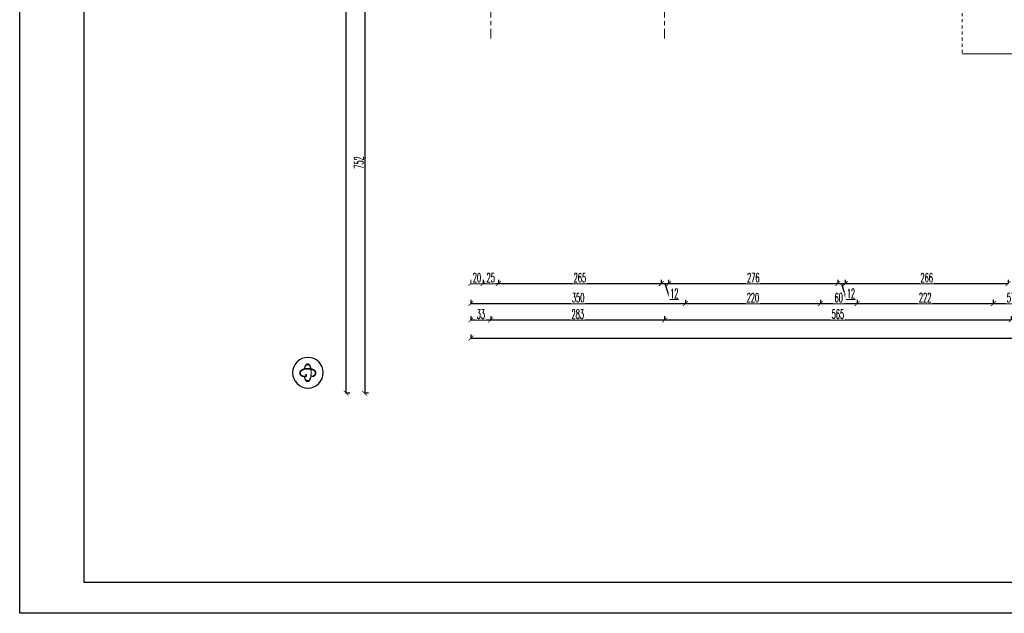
# Model space of a CAD drawing. Header units: millimetres. Extents: x -604189 to 881711, y -381903 to -7297.
# Tile 121 of 256: x -601105 to -585051, y -183527 to -173851. Entities that reach past the tile are written whole.
import ezdxf
from ezdxf.enums import TextEntityAlignment as Align

# ---------------------------------------------------------------- set-up
doc = ezdxf.new("R2010")
doc.units = ezdxf.units.MM
doc.header["$LTSCALE"] = 100
for name, pattern in [('0.5_0.5', [1, 0.5, -0.5]), ('ACAD_ISO04W100', [30.5, 24, -3, 0.5, -3]), ('CENTER2', [1.125, 0.75, -0.125, 0.125, -0.125])]:
    doc.linetypes.add(name, pattern=pattern)
doc.layers.get('Defpoints').update_dxf_attribs({"color": 30})
for name, color, linetype in [('3', 3, 'Continuous'), ('LINIA5', 1, 'Continuous'), ('OPIS', 7, 'Continuous')]:
    doc.layers.add(name, color=color, linetype=linetype)
for name, color, linetype, lineweight in [('osie', 24, 'ACAD_ISO04W100', 5), ('strop osie', 80, 'ACAD_ISO04W100', 5), ('wym_50rz', 101, 'Continuous', 13)]:
    doc.layers.add(name, color=color, linetype=linetype, lineweight=lineweight)
doc.styles.add('CDMSTYLE', font='CDMSIMPL', dxfattribs={"width": 0.8, "bigfont": 'CDMBIGPL'})
doc.styles.add('ROMANS', font='romans.shx', dxfattribs={"width": 0.8, "height": 10})
doc.styles.get("Standard").update_dxf_attribs({"font": 'romans.shx', "width": 0.5})
doc.dimstyles.new('1 50', dxfattribs={"dimtxt": 150, "dimasz": 80, "dimexe": 1, "dimexo": 1, "dimgap": 20, "dimtad": 1, "dimdec": 0, "dimlfac": 0.1, "dimtxsty": 'Standard', "dimblk": 'ARCHTICK', "dimcen": 200, "dimclrd": 2, "dimadec": 1, "dimazin": 0, "dimtfac": 1, "dimtdec": 0, "dimtmove": 0, "dimatfit": 3, "dimldrblk": 'ARCHTICK', "dimfxl": 120, "dimfxlon": 1, "dimtfill": 1, "dimarcsym": 0})

# ---------------------------------------------------------------- blocks, each defined once
blk = doc.blocks.new('_ArchTick')
at = {"layer": 'strop osie', "color": 0, "const_width": 0.15}
blk.add_lwpolyline([(-0.5, -0.5), (0.5, 0.5)], dxfattribs=at)
blk = doc.blocks.new('*D2994')
at = {"layer": 'Defpoints', "color": 0, "lineweight": 5, "transparency": 16777216}
for p in [(-593549, -175422), (-593749, -175622)]:
    blk.add_point(p, dxfattribs=at)
at = {"layer": 'OPIS', "color": 0, "linetype": 'Continuous', "lineweight": -2, "transparency": 16777216}
for p, q in [((-593749, -178092), (-593749, -178153)), ((-593549, -178092), (-593549, -178153))]:
    blk.add_line(p, q, dxfattribs=at)
at = {"layer": 'OPIS', "color": 2, "lineweight": -2, "transparency": 16777216}
blk.add_line((-593749, -178152), (-593549, -178152), dxfattribs=at)
at = {"layer": 'OPIS', "color": 2, "lineweight": -2, "transparency": 16777216, "xscale": 80, "yscale": 80, "zscale": 80, "rotation": 180}
blk.add_blockref('_ArchTick', (-593749, -178152), dxfattribs=at)
at = {"layer": 'OPIS', "color": 2, "lineweight": -2, "transparency": 16777216, "xscale": 80, "yscale": 80, "zscale": 80}
blk.add_blockref('_ArchTick', (-593549, -178152), dxfattribs=at)
at = {"layer": 'OPIS', "color": 0, "lineweight": 9, "transparency": 16777216, "insert": (-593649, -178057), "char_height": 150, "attachment_point": 5, "bg_fill": 3, "box_fill_scale": 1.1, "bg_fill_color": 256, "bg_fill_true_color": 13158600, "bg_fill_transparency": 0}
blk.add_mtext('20', dxfattribs=at)
at = {"layer": 'Defpoints', "color": 0, "lineweight": 5, "transparency": 16777216}
blk.add_point((-593549, -178152), dxfattribs=at)
blk = doc.blocks.new('*D2995')
at = {"layer": 'Defpoints', "color": 0, "lineweight": 5, "transparency": 16777216}
for p in [(-593299, -175172), (-593549, -175422)]:
    blk.add_point(p, dxfattribs=at)
at = {"layer": 'OPIS', "color": 0, "linetype": 'Continuous', "lineweight": -2, "transparency": 16777216}
for p, q in [((-593549, -178092), (-593549, -178153)), ((-593299, -178092), (-593299, -178153))]:
    blk.add_line(p, q, dxfattribs=at)
at = {"layer": 'OPIS', "color": 2, "lineweight": -2, "transparency": 16777216}
blk.add_line((-593549, -178152), (-593299, -178152), dxfattribs=at)
at = {"layer": 'OPIS', "color": 2, "lineweight": -2, "transparency": 16777216, "xscale": 80, "yscale": 80, "zscale": 80, "rotation": 180}
blk.add_blockref('_ArchTick', (-593549, -178152), dxfattribs=at)
at = {"layer": 'OPIS', "color": 2, "lineweight": -2, "transparency": 16777216, "xscale": 80, "yscale": 80, "zscale": 80}
blk.add_blockref('_ArchTick', (-593299, -178152), dxfattribs=at)
at = {"layer": 'OPIS', "color": 0, "lineweight": 9, "transparency": 16777216, "insert": (-593424, -178057), "char_height": 150, "attachment_point": 5, "bg_fill": 3, "box_fill_scale": 1.1, "bg_fill_color": 256, "bg_fill_true_color": 13158600, "bg_fill_transparency": 0}
blk.add_mtext('25', dxfattribs=at)
at = {"layer": 'Defpoints', "color": 0, "lineweight": 5, "transparency": 16777216}
blk.add_point((-593299, -178152), dxfattribs=at)
blk = doc.blocks.new('*D2996')
at = {"layer": 'Defpoints', "color": 0, "lineweight": 5, "transparency": 16777216}
for p in [(-593299, -175172), (-590644, -175172), (-590644, -178152)]:
    blk.add_point(p, dxfattribs=at)
at = {"layer": 'OPIS', "color": 0, "linetype": 'Continuous', "lineweight": -2, "transparency": 16777216}
for p, q in [((-593299, -178092), (-593299, -178153)), ((-590644, -178092), (-590644, -178153))]:
    blk.add_line(p, q, dxfattribs=at)
at = {"layer": 'OPIS', "color": 2, "lineweight": -2, "transparency": 16777216}
blk.add_line((-593299, -178152), (-590644, -178152), dxfattribs=at)
at = {"layer": 'OPIS', "color": 2, "lineweight": -2, "transparency": 16777216, "xscale": 80, "yscale": 80, "zscale": 80, "rotation": 180}
blk.add_blockref('_ArchTick', (-593299, -178152), dxfattribs=at)
at = {"layer": 'OPIS', "color": 2, "lineweight": -2, "transparency": 16777216, "xscale": 80, "yscale": 80, "zscale": 80}
blk.add_blockref('_ArchTick', (-590644, -178152), dxfattribs=at)
at = {"layer": 'OPIS', "color": 0, "lineweight": 9, "transparency": 16777216, "insert": (-591971, -178057), "char_height": 150, "attachment_point": 5, "bg_fill": 3, "box_fill_scale": 1.1, "bg_fill_color": 256, "bg_fill_true_color": 13158600, "bg_fill_transparency": 0}
blk.add_mtext('265', dxfattribs=at)
blk = doc.blocks.new('*D2997')
at = {"layer": 'Defpoints', "color": 0, "lineweight": 5, "transparency": 16777216}
for p in [(-590644, -175172), (-590524, -175172)]:
    blk.add_point(p, dxfattribs=at)
at = {"layer": 'OPIS', "color": 0, "linetype": 'Continuous', "lineweight": -2, "transparency": 16777216}
for p, q in [((-590644, -178092), (-590644, -178153)), ((-590524, -178092), (-590524, -178153))]:
    blk.add_line(p, q, dxfattribs=at)
at = {"layer": 'OPIS', "color": 2, "lineweight": -2, "transparency": 16777216}
for p, q in [((-590644, -178152), (-590524, -178152)), ((-590584, -178152), (-590507, -178408)), ((-590507, -178408), (-590356, -178408))]:
    blk.add_line(p, q, dxfattribs=at)
at = {"layer": 'OPIS', "color": 0, "lineweight": 9, "transparency": 16777216, "insert": (-590432, -178313), "char_height": 150, "attachment_point": 5, "bg_fill": 3, "box_fill_scale": 1.1, "bg_fill_color": 256, "bg_fill_true_color": 13158600, "bg_fill_transparency": 0}
blk.add_mtext('12', dxfattribs=at)
at = {"layer": 'Defpoints', "color": 0, "lineweight": 5, "transparency": 16777216}
blk.add_point((-590524, -178152), dxfattribs=at)
at = {"layer": 'OPIS', "color": 2, "lineweight": -2, "transparency": 16777216, "xscale": 80, "yscale": 80, "zscale": 80, "rotation": 180}
blk.add_blockref('_ArchTick', (-590644, -178152), dxfattribs=at)
at = {"layer": 'OPIS', "color": 2, "lineweight": -2, "transparency": 16777216, "xscale": 80, "yscale": 80, "zscale": 80}
blk.add_blockref('_ArchTick', (-590524, -178152), dxfattribs=at)
blk = doc.blocks.new('*D2998')
at = {"layer": 'Defpoints', "color": 0, "lineweight": 5, "transparency": 16777216}
for p in [(-590524, -175172), (-587764, -175172), (-587764, -178152)]:
    blk.add_point(p, dxfattribs=at)
at = {"layer": 'OPIS', "color": 0, "linetype": 'Continuous', "lineweight": -2, "transparency": 16777216}
for p, q in [((-590524, -178092), (-590524, -178153)), ((-587764, -178092), (-587764, -178153))]:
    blk.add_line(p, q, dxfattribs=at)
at = {"layer": 'OPIS', "color": 2, "lineweight": -2, "transparency": 16777216}
blk.add_line((-590524, -178152), (-587764, -178152), dxfattribs=at)
at = {"layer": 'OPIS', "color": 2, "lineweight": -2, "transparency": 16777216, "xscale": 80, "yscale": 80, "zscale": 80, "rotation": 180}
blk.add_blockref('_ArchTick', (-590524, -178152), dxfattribs=at)
at = {"layer": 'OPIS', "color": 2, "lineweight": -2, "transparency": 16777216, "xscale": 80, "yscale": 80, "zscale": 80}
blk.add_blockref('_ArchTick', (-587764, -178152), dxfattribs=at)
at = {"layer": 'OPIS', "color": 0, "lineweight": 9, "transparency": 16777216, "insert": (-589144, -178057), "char_height": 150, "attachment_point": 5, "bg_fill": 3, "box_fill_scale": 1.1, "bg_fill_color": 256, "bg_fill_true_color": 13158600, "bg_fill_transparency": 0}
blk.add_mtext('276', dxfattribs=at)
blk = doc.blocks.new('*D2999')
at = {"layer": 'Defpoints', "color": 0, "lineweight": 5, "transparency": 16777216}
for p in [(-587764, -175172), (-587644, -175172)]:
    blk.add_point(p, dxfattribs=at)
at = {"layer": 'OPIS', "color": 0, "linetype": 'Continuous', "lineweight": -2, "transparency": 16777216}
for p, q in [((-587764, -178092), (-587764, -178153)), ((-587644, -178092), (-587644, -178153))]:
    blk.add_line(p, q, dxfattribs=at)
at = {"layer": 'OPIS', "color": 2, "lineweight": -2, "transparency": 16777216}
for p, q in [((-587764, -178152), (-587644, -178152)), ((-587704, -178152), (-587627, -178408)), ((-587627, -178408), (-587476, -178408))]:
    blk.add_line(p, q, dxfattribs=at)
at = {"layer": 'OPIS', "color": 0, "lineweight": 9, "transparency": 16777216, "insert": (-587552, -178313), "char_height": 150, "attachment_point": 5, "bg_fill": 3, "box_fill_scale": 1.1, "bg_fill_color": 256, "bg_fill_true_color": 13158600, "bg_fill_transparency": 0}
blk.add_mtext('12', dxfattribs=at)
at = {"layer": 'Defpoints', "color": 0, "lineweight": 5, "transparency": 16777216}
blk.add_point((-587644, -178152), dxfattribs=at)
at = {"layer": 'OPIS', "color": 2, "lineweight": -2, "transparency": 16777216, "xscale": 80, "yscale": 80, "zscale": 80, "rotation": 180}
blk.add_blockref('_ArchTick', (-587764, -178152), dxfattribs=at)
at = {"layer": 'OPIS', "color": 2, "lineweight": -2, "transparency": 16777216, "xscale": 80, "yscale": 80, "zscale": 80}
blk.add_blockref('_ArchTick', (-587644, -178152), dxfattribs=at)
blk = doc.blocks.new('*D3000')
at = {"layer": 'Defpoints', "color": 0, "lineweight": 5, "transparency": 16777216}
for p in [(-587644, -175172), (-584989, -175172), (-584989, -178152)]:
    blk.add_point(p, dxfattribs=at)
at = {"layer": 'OPIS', "color": 0, "linetype": 'Continuous', "lineweight": -2, "transparency": 16777216}
for p, q in [((-587644, -178092), (-587644, -178153)), ((-584989, -178092), (-584989, -178153))]:
    blk.add_line(p, q, dxfattribs=at)
at = {"layer": 'OPIS', "color": 2, "lineweight": -2, "transparency": 16777216}
blk.add_line((-587644, -178152), (-584989, -178152), dxfattribs=at)
at = {"layer": 'OPIS', "color": 2, "lineweight": -2, "transparency": 16777216, "xscale": 80, "yscale": 80, "zscale": 80, "rotation": 180}
blk.add_blockref('_ArchTick', (-587644, -178152), dxfattribs=at)
at = {"layer": 'OPIS', "color": 2, "lineweight": -2, "transparency": 16777216, "xscale": 80, "yscale": 80, "zscale": 80}
blk.add_blockref('_ArchTick', (-584989, -178152), dxfattribs=at)
at = {"layer": 'OPIS', "color": 0, "lineweight": 9, "transparency": 16777216, "insert": (-586316, -178057), "char_height": 150, "attachment_point": 5, "bg_fill": 3, "box_fill_scale": 1.1, "bg_fill_color": 256, "bg_fill_true_color": 13158600, "bg_fill_transparency": 0}
blk.add_mtext('266', dxfattribs=at)
blk = doc.blocks.new('*D3023')
at = {"layer": 'Defpoints', "color": 0, "lineweight": 5, "transparency": 16777216}
for p in [(-593749, -175622), (-590250, -175483), (-590250, -178478)]:
    blk.add_point(p, dxfattribs=at)
at = {"layer": 'OPIS', "color": 0, "linetype": 'Continuous', "lineweight": -2, "transparency": 16777216}
for p, q in [((-593749, -178418), (-593749, -178479)), ((-590250, -178418), (-590250, -178479))]:
    blk.add_line(p, q, dxfattribs=at)
at = {"layer": 'OPIS', "color": 2, "lineweight": -2, "transparency": 16777216}
blk.add_line((-593749, -178478), (-590250, -178478), dxfattribs=at)
at = {"layer": 'OPIS', "color": 2, "lineweight": -2, "transparency": 16777216, "xscale": 80, "yscale": 80, "zscale": 80, "rotation": 180}
blk.add_blockref('_ArchTick', (-593749, -178478), dxfattribs=at)
at = {"layer": 'OPIS', "color": 2, "lineweight": -2, "transparency": 16777216, "xscale": 80, "yscale": 80, "zscale": 80}
blk.add_blockref('_ArchTick', (-590250, -178478), dxfattribs=at)
at = {"layer": 'OPIS', "color": 0, "lineweight": 9, "transparency": 16777216, "insert": (-591999, -178383), "char_height": 150, "attachment_point": 5, "bg_fill": 3, "box_fill_scale": 1.1, "bg_fill_color": 256, "bg_fill_true_color": 13158600, "bg_fill_transparency": 0}
blk.add_mtext('350', dxfattribs=at)
blk = doc.blocks.new('*D3024')
at = {"layer": 'Defpoints', "color": 0, "lineweight": 5, "transparency": 16777216}
for p in [(-588050, -175378), (-590250, -175483), (-588050, -178478)]:
    blk.add_point(p, dxfattribs=at)
at = {"layer": 'OPIS', "color": 0, "linetype": 'Continuous', "lineweight": -2, "transparency": 16777216}
for p, q in [((-590250, -178418), (-590250, -178479)), ((-588050, -178418), (-588050, -178479))]:
    blk.add_line(p, q, dxfattribs=at)
at = {"layer": 'OPIS', "color": 2, "lineweight": -2, "transparency": 16777216}
blk.add_line((-590250, -178478), (-588050, -178478), dxfattribs=at)
at = {"layer": 'OPIS', "color": 2, "lineweight": -2, "transparency": 16777216, "xscale": 80, "yscale": 80, "zscale": 80, "rotation": 180}
blk.add_blockref('_ArchTick', (-590250, -178478), dxfattribs=at)
at = {"layer": 'OPIS', "color": 2, "lineweight": -2, "transparency": 16777216, "xscale": 80, "yscale": 80, "zscale": 80}
blk.add_blockref('_ArchTick', (-588050, -178478), dxfattribs=at)
at = {"layer": 'OPIS', "color": 0, "lineweight": 9, "transparency": 16777216, "insert": (-589150, -178383), "char_height": 150, "attachment_point": 5, "bg_fill": 3, "box_fill_scale": 1.1, "bg_fill_color": 256, "bg_fill_true_color": 13158600, "bg_fill_transparency": 0}
blk.add_mtext('220', dxfattribs=at)
blk = doc.blocks.new('*D3025')
at = {"layer": 'Defpoints', "color": 0, "lineweight": 5, "transparency": 16777216}
for p in [(-588050, -175378), (-587452, -175417), (-587452, -178478)]:
    blk.add_point(p, dxfattribs=at)
at = {"layer": 'OPIS', "color": 0, "linetype": 'Continuous', "lineweight": -2, "transparency": 16777216}
for p, q in [((-588050, -178418), (-588050, -178479)), ((-587452, -178418), (-587452, -178479))]:
    blk.add_line(p, q, dxfattribs=at)
at = {"layer": 'OPIS', "color": 2, "lineweight": -2, "transparency": 16777216}
blk.add_line((-588050, -178478), (-587452, -178478), dxfattribs=at)
at = {"layer": 'OPIS', "color": 2, "lineweight": -2, "transparency": 16777216, "xscale": 80, "yscale": 80, "zscale": 80, "rotation": 180}
blk.add_blockref('_ArchTick', (-588050, -178478), dxfattribs=at)
at = {"layer": 'OPIS', "color": 2, "lineweight": -2, "transparency": 16777216, "xscale": 80, "yscale": 80, "zscale": 80}
blk.add_blockref('_ArchTick', (-587452, -178478), dxfattribs=at)
at = {"layer": 'OPIS', "color": 0, "lineweight": 9, "transparency": 16777216, "insert": (-587751, -178383), "char_height": 150, "attachment_point": 5, "bg_fill": 3, "box_fill_scale": 1.1, "bg_fill_color": 256, "bg_fill_true_color": 13158600, "bg_fill_transparency": 0}
blk.add_mtext('60', dxfattribs=at)
blk = doc.blocks.new('*D3026')
at = {"layer": 'Defpoints', "color": 0, "lineweight": 5, "transparency": 16777216}
for p in [(-587452, -175417), (-585230, -175422), (-585230, -178478)]:
    blk.add_point(p, dxfattribs=at)
at = {"layer": 'OPIS', "color": 0, "linetype": 'Continuous', "lineweight": -2, "transparency": 16777216}
for p, q in [((-587452, -178418), (-587452, -178479)), ((-585230, -178418), (-585230, -178479))]:
    blk.add_line(p, q, dxfattribs=at)
at = {"layer": 'OPIS', "color": 2, "lineweight": -2, "transparency": 16777216}
blk.add_line((-587452, -178478), (-585230, -178478), dxfattribs=at)
at = {"layer": 'OPIS', "color": 2, "lineweight": -2, "transparency": 16777216, "xscale": 80, "yscale": 80, "zscale": 80, "rotation": 180}
blk.add_blockref('_ArchTick', (-587452, -178478), dxfattribs=at)
at = {"layer": 'OPIS', "color": 2, "lineweight": -2, "transparency": 16777216, "xscale": 80, "yscale": 80, "zscale": 80}
blk.add_blockref('_ArchTick', (-585230, -178478), dxfattribs=at)
at = {"layer": 'OPIS', "color": 0, "lineweight": 9, "transparency": 16777216, "insert": (-586341, -178383), "char_height": 150, "attachment_point": 5, "bg_fill": 3, "box_fill_scale": 1.1, "bg_fill_color": 256, "bg_fill_true_color": 13158600, "bg_fill_transparency": 0}
blk.add_mtext('222', dxfattribs=at)
blk = doc.blocks.new('*D3027')
at = {"layer": 'Defpoints', "color": 0, "lineweight": 5, "transparency": 16777216}
for p in [(-585230, -175422), (-584655, -175422), (-584655, -178478)]:
    blk.add_point(p, dxfattribs=at)
at = {"layer": 'OPIS', "color": 0, "linetype": 'Continuous', "lineweight": -2, "transparency": 16777216}
for p, q in [((-585230, -178418), (-585230, -178479)), ((-584655, -178418), (-584655, -178479))]:
    blk.add_line(p, q, dxfattribs=at)
at = {"layer": 'OPIS', "color": 2, "lineweight": -2, "transparency": 16777216}
blk.add_line((-585230, -178478), (-584655, -178478), dxfattribs=at)
at = {"layer": 'OPIS', "color": 2, "lineweight": -2, "transparency": 16777216, "xscale": 80, "yscale": 80, "zscale": 80, "rotation": 180}
blk.add_blockref('_ArchTick', (-585230, -178478), dxfattribs=at)
at = {"layer": 'OPIS', "color": 2, "lineweight": -2, "transparency": 16777216, "xscale": 80, "yscale": 80, "zscale": 80}
blk.add_blockref('_ArchTick', (-584655, -178478), dxfattribs=at)
at = {"layer": 'OPIS', "color": 0, "lineweight": 9, "transparency": 16777216, "insert": (-584942, -178383), "char_height": 150, "attachment_point": 5, "bg_fill": 3, "box_fill_scale": 1.1, "bg_fill_color": 256, "bg_fill_true_color": 13158600, "bg_fill_transparency": 0}
blk.add_mtext('57', dxfattribs=at)
blk = doc.blocks.new('*D3051')
at = {"layer": 'Defpoints', "color": 0, "lineweight": 5, "transparency": 16777216}
for p in [(-593749, -175622), (-593424, -175622)]:
    blk.add_point(p, dxfattribs=at)
at = {"layer": 'OPIS', "color": 0, "linetype": 'Continuous', "lineweight": -2, "transparency": 16777216}
for p, q in [((-593749, -178685), (-593749, -178746)), ((-593424, -178685), (-593424, -178746))]:
    blk.add_line(p, q, dxfattribs=at)
at = {"layer": 'OPIS', "color": 2, "lineweight": -2, "transparency": 16777216}
blk.add_line((-593749, -178745), (-593424, -178745), dxfattribs=at)
at = {"layer": 'OPIS', "color": 2, "lineweight": -2, "transparency": 16777216, "xscale": 80, "yscale": 80, "zscale": 80, "rotation": 180}
blk.add_blockref('_ArchTick', (-593749, -178745), dxfattribs=at)
at = {"layer": 'OPIS', "color": 2, "lineweight": -2, "transparency": 16777216, "xscale": 80, "yscale": 80, "zscale": 80}
blk.add_blockref('_ArchTick', (-593424, -178745), dxfattribs=at)
at = {"layer": 'OPIS', "color": 0, "lineweight": 9, "transparency": 16777216, "insert": (-593586, -178650), "char_height": 150, "attachment_point": 5, "bg_fill": 3, "box_fill_scale": 1.1, "bg_fill_color": 256, "bg_fill_true_color": 13158600, "bg_fill_transparency": 0}
blk.add_mtext('33', dxfattribs=at)
at = {"layer": 'Defpoints', "color": 0, "lineweight": 5, "transparency": 16777216}
blk.add_point((-593424, -178745), dxfattribs=at)
blk = doc.blocks.new('*D3052')
at = {"layer": 'Defpoints', "color": 0, "lineweight": 5, "transparency": 16777216}
for p in [(-593424, -175622), (-590589, -177362), (-590589, -178745)]:
    blk.add_point(p, dxfattribs=at)
at = {"layer": 'OPIS', "color": 0, "linetype": 'Continuous', "lineweight": -2, "transparency": 16777216}
for p, q in [((-593424, -178685), (-593424, -178746)), ((-590589, -178685), (-590589, -178746))]:
    blk.add_line(p, q, dxfattribs=at)
at = {"layer": 'OPIS', "color": 2, "lineweight": -2, "transparency": 16777216}
blk.add_line((-593424, -178745), (-590589, -178745), dxfattribs=at)
at = {"layer": 'OPIS', "color": 2, "lineweight": -2, "transparency": 16777216, "xscale": 80, "yscale": 80, "zscale": 80, "rotation": 180}
blk.add_blockref('_ArchTick', (-593424, -178745), dxfattribs=at)
at = {"layer": 'OPIS', "color": 2, "lineweight": -2, "transparency": 16777216, "xscale": 80, "yscale": 80, "zscale": 80}
blk.add_blockref('_ArchTick', (-590589, -178745), dxfattribs=at)
at = {"layer": 'OPIS', "color": 0, "lineweight": 9, "transparency": 16777216, "insert": (-592006, -178650), "char_height": 150, "attachment_point": 5, "bg_fill": 3, "box_fill_scale": 1.1, "bg_fill_color": 256, "bg_fill_true_color": 13158600, "bg_fill_transparency": 0}
blk.add_mtext('283', dxfattribs=at)
blk = doc.blocks.new('*D3059')
at = {"layer": 'Defpoints', "color": 0, "lineweight": 5, "transparency": 16777216}
for p in [(-593749, -175622), (-551749, -175622), (-551749, -179040)]:
    blk.add_point(p, dxfattribs=at)
at = {"layer": 'OPIS', "color": 0, "linetype": 'Continuous', "lineweight": -2, "transparency": 16777216}
for p, q in [((-593749, -178980), (-593749, -179041)), ((-551749, -178980), (-551749, -179041))]:
    blk.add_line(p, q, dxfattribs=at)
at = {"layer": 'OPIS', "color": 2, "lineweight": -2, "transparency": 16777216}
blk.add_line((-593749, -179040), (-551749, -179040), dxfattribs=at)
at = {"layer": 'OPIS', "color": 2, "lineweight": -2, "transparency": 16777216, "xscale": 80, "yscale": 80, "zscale": 80, "rotation": 180}
blk.add_blockref('_ArchTick', (-593749, -179040), dxfattribs=at)
at = {"layer": 'OPIS', "color": 2, "lineweight": -2, "transparency": 16777216, "xscale": 80, "yscale": 80, "zscale": 80}
blk.add_blockref('_ArchTick', (-551749, -179040), dxfattribs=at)
at = {"layer": 'OPIS', "color": 0, "lineweight": 9, "transparency": 16777216, "insert": (-572749, -178945), "char_height": 150, "attachment_point": 5, "bg_fill": 3, "box_fill_scale": 1.1, "bg_fill_color": 256, "bg_fill_true_color": 13158600, "bg_fill_transparency": 0}
blk.add_mtext('4200', dxfattribs=at)
blk = doc.blocks.new('*D3096')
at = {"layer": 'Defpoints', "color": 0, "lineweight": 5, "transparency": 16777216}
for p in [(-590589, -177362), (-584939, -177362), (-584939, -178745)]:
    blk.add_point(p, dxfattribs=at)
at = {"layer": 'OPIS', "color": 0, "linetype": 'Continuous', "lineweight": -2, "transparency": 16777216}
for p, q in [((-590589, -178685), (-590589, -178746)), ((-584939, -178685), (-584939, -178746))]:
    blk.add_line(p, q, dxfattribs=at)
at = {"layer": 'OPIS', "color": 2, "lineweight": -2, "transparency": 16777216}
blk.add_line((-590589, -178745), (-584939, -178745), dxfattribs=at)
at = {"layer": 'OPIS', "color": 2, "lineweight": -2, "transparency": 16777216, "xscale": 80, "yscale": 80, "zscale": 80, "rotation": 180}
blk.add_blockref('_ArchTick', (-590589, -178745), dxfattribs=at)
at = {"layer": 'OPIS', "color": 2, "lineweight": -2, "transparency": 16777216, "xscale": 80, "yscale": 80, "zscale": 80}
blk.add_blockref('_ArchTick', (-584939, -178745), dxfattribs=at)
at = {"layer": 'OPIS', "color": 0, "lineweight": 9, "transparency": 16777216, "insert": (-587764, -178650), "char_height": 150, "attachment_point": 5, "bg_fill": 3, "box_fill_scale": 1.1, "bg_fill_color": 256, "bg_fill_true_color": 13158600, "bg_fill_transparency": 0}
blk.add_mtext('565', dxfattribs=at)
blk = doc.blocks.new('*D3107')
at = {"layer": 'Defpoints', "color": 0, "linetype": 'ByBlock', "lineweight": 5, "transparency": 16777216}
for p in [(-551816, -172420), (-595480, -179940), (-551816, -179940)]:
    blk.add_point(p, dxfattribs=at)
at = {"layer": 'OPIS', "color": 0, "linetype": 'Continuous', "lineweight": -2, "transparency": 16777216}
for p, q in [((-595420, -172420), (-595481, -172420)), ((-595420, -179940), (-595481, -179940))]:
    blk.add_line(p, q, dxfattribs=at)
at = {"layer": 'OPIS', "color": 2, "lineweight": -2, "transparency": 16777216}
blk.add_line((-595480, -172420), (-595480, -179940), dxfattribs=at)
at = {"layer": 'OPIS', "color": 2, "linetype": 'ByBlock', "lineweight": -2, "transparency": 16777216, "xscale": 80, "yscale": 80, "zscale": 80}
for p, rotation in [((-595480, -172420), 90), ((-595480, -179940), 270)]:
    blk.add_blockref('_ArchTick', p, dxfattribs=dict(at, rotation=rotation))
at = {"layer": 'OPIS', "color": 0, "linetype": 'ByBlock', "lineweight": 13, "transparency": 16777216, "insert": (-595575, -176180), "char_height": 150, "attachment_point": 5, "rotation": 90, "bg_fill": 3, "box_fill_scale": 1.1, "bg_fill_color": 256, "bg_fill_true_color": 13158600, "bg_fill_transparency": 0}
blk.add_mtext('752', dxfattribs=at)
blk = doc.blocks.new('*D3294')
at = {"layer": 'Defpoints', "color": 0, "linetype": 'ByBlock', "lineweight": 5, "transparency": 16777216}
for p in [(-595783, -159420), (-593749, -159420), (-552119, -179940)]:
    blk.add_point(p, dxfattribs=at)
at = {"layer": 'OPIS', "color": 0, "linetype": 'Continuous', "lineweight": -2, "transparency": 16777216}
for p, q in [((-595723, -159420), (-595784, -159420)), ((-595723, -179940), (-595784, -179940))]:
    blk.add_line(p, q, dxfattribs=at)
at = {"layer": 'OPIS', "color": 2, "lineweight": -2, "transparency": 16777216}
blk.add_line((-595783, -179940), (-595783, -159420), dxfattribs=at)
at = {"layer": 'OPIS', "color": 2, "linetype": 'ByBlock', "lineweight": -2, "transparency": 16777216, "xscale": 80, "yscale": 80, "zscale": 80}
for p, rotation in [((-595783, -159420), 90), ((-595783, -179940), 270)]:
    blk.add_blockref('_ArchTick', p, dxfattribs=dict(at, rotation=rotation))
at = {"layer": 'OPIS', "color": 0, "linetype": 'ByBlock', "lineweight": 13, "transparency": 16777216, "insert": (-595878, -169680), "char_height": 150, "attachment_point": 5, "rotation": 90, "bg_fill": 3, "box_fill_scale": 1.1, "bg_fill_color": 256, "bg_fill_true_color": 13158600, "bg_fill_transparency": 0}
blk.add_mtext('2052', dxfattribs=at)
blk = doc.blocks.new('00NumOkr')
at = {"color": 0, "linetype": 'Continuous', "lineweight": -2}
blk.add_circle((0, 0), 5, dxfattribs=at)
at = {"color": 0, "linetype": 'Continuous', "lineweight": -2, "style": 'CDMSTYLE', "width": 0.5}
blk.add_attdef('NR', text='', height=6, dxfattribs=at).set_placement((0, 0), align=Align.MIDDLE)

msp = doc.modelspace()

# ---------------------------------------------------------------- linework, layer by layer
at = {"layer": 'LINIA5', "color": 0, "linetype": 'ByBlock'}
msp.add_lwpolyline([(-601105.1, -153827.5), (-517105.1, -153827.5), (-517105.1, -183527.5), (-601105.1, -183527.5), (-601105.1, -153827.5)], dxfattribs=at)
msp.add_lwpolyline([(-600055.1, -154327.5), (-517605.1, -154327.5), (-517605.1, -183027.5), (-600055.1, -183027.5)], close=True, dxfattribs=at)
at = {"layer": 'osie', "color": 0, "linetype": 'CENTER2', "ltscale": 5}
for points in [[(-593423.9, -155439.5), (-593423.9, -174159.7)], [(-590588.9, -155439.5), (-590588.9, -174159.7)]]:
    msp.add_lwpolyline(points, dxfattribs=at)

# ---------------------------------------------------------------- block references
at = {"layer": '3', "color": 0, "linetype": 'Continuous'}
ref = msp.add_blockref('00NumOkr', (-596405.4, -179605.3), dxfattribs=dict(at, xscale=-50.00000000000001, yscale=50.00000000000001, zscale=50, rotation=5.916735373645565e-05))
ref.add_attrib('NR', 'C', dxfattribs={"layer": '0', "color": 0, "linetype": 'Continuous', "lineweight": -2, "height": 300, "rotation": 180.00006, "style": 'CDMSTYLE', "width": 0.5}).set_placement((-596405.4, -179605.3), align=Align.MIDDLE)

# ---------------------------------------------------------------- texts
at = {"layer": 'wym_50rz', "color": 0, "linetype": 'ByBlock', "lineweight": 20, "style": 'ROMANS', "width": 0.8}
msp.add_text('G', height=250, rotation=270.00006, dxfattribs=at).set_placement((-596405.4, -179605.3), align=Align.MIDDLE_CENTER)

# ---------------------------------------------------------------- next in the draw order: dimensions: what is measured, and where the dimension line sits
at = {"layer": 'OPIS', "color": 0, "lineweight": 9}
dim = msp.add_linear_dim(base=(-593548.9, -178151.9), p1=(-593748.9, -175622.2), p2=(-593548.9, -175422.2), dimstyle='1 50', override={"dimfxl": 60, "dimarcsym": 1}, dxfattribs=at)
dim.commit()
dim.dimension.update_dxf_attribs({"geometry": '*D2994', "text_midpoint": (-593648.9, -178056.9)})

# ---------------------------------------------------------------- next in the draw order: dimensions: what is measured, and where the dimension line sits
dim = msp.add_linear_dim(base=(-593298.9, -178151.9), p1=(-593548.9, -175422.2), p2=(-593298.9, -175172.2), dimstyle='1 50', override={"dimtmove": 1, "dimfxl": 60, "dimarcsym": 1}, dxfattribs=at)
dim.commit()
dim.dimension.update_dxf_attribs({"geometry": '*D2995', "text_midpoint": (-593423.9, -178056.9)})

# ---------------------------------------------------------------- next in the draw order: dimensions: what is measured, and where the dimension line sits
dim = msp.add_linear_dim(base=(-590643.9235, -178151.8724), p1=(-593298.9173, -175172.2109), p2=(-590643.9235, -175172.2109), dimstyle='1 50', override={"dimtmove": 1, "dimfxl": 60, "dimarcsym": 1}, dxfattribs=at)
dim.commit()
dim.dimension.update_dxf_attribs({"geometry": '*D2996', "text_midpoint": (-591971.4204, -178056.8724)})

# ---------------------------------------------------------------- next in the draw order: dimensions: what is measured, and where the dimension line sits
dim = msp.add_linear_dim(base=(-590523.9, -178151.9), p1=(-590643.9, -175172.2), p2=(-590523.9, -175172.2), dimstyle='1 50', override={"dimtmove": 1, "dimfxl": 60, "dimarcsym": 1}, dxfattribs=at)
dim.commit()
dim.dimension.update_dxf_attribs({"geometry": '*D2997', "text_midpoint": (-590487.1, -178312.9)})

# ---------------------------------------------------------------- next in the draw order: dimensions: what is measured, and where the dimension line sits
dim = msp.add_linear_dim(base=(-587763.9, -178151.9), p1=(-590523.9, -175172.2), p2=(-587763.9, -175172.2), dimstyle='1 50', override={"dimtmove": 1, "dimfxl": 60, "dimarcsym": 1}, dxfattribs=at)
dim.commit()
dim.dimension.update_dxf_attribs({"geometry": '*D2998', "text_midpoint": (-589143.9, -178056.9)})

# ---------------------------------------------------------------- next in the draw order: dimensions: what is measured, and where the dimension line sits
for base, p1, p2, override, picture, middle in [((-587643.9, -178151.9), (-587763.9, -175172.2), (-587643.9, -175172.2), {"dimtmove": 1, "dimfxl": 60, "dimarcsym": 1}, '*D2999', (-587607.1, -178312.9)), ((-590249.6, -178477.6), (-593748.9, -175622.2), (-590249.6, -175483.1), {"dimfxl": 60, "dimarcsym": 1}, '*D3023', (-591999.3, -178382.6))]:
    dim = msp.add_linear_dim(base=base, p1=p1, p2=p2, dimstyle='1 50', override=override, dxfattribs=at)
    dim.commit()
    dim.dimension.update_dxf_attribs({"geometry": picture, "text_midpoint": middle})

# ---------------------------------------------------------------- next in the draw order: dimensions: what is measured, and where the dimension line sits
for base, p1, p2, override, picture, middle in [((-584988.923519, -178151.8723735), (-587643.923519, -175172.2109413), (-584988.923519, -175172.2109412), {"dimtmove": 1, "dimfxl": 60, "dimarcsym": 1}, '*D3000', (-586316.423519, -178056.8723735)), ((-588049.6, -178477.6), (-590249.6, -175483.1), (-588049.6, -175378.1), {"dimtmove": 1, "dimfxl": 60, "dimarcsym": 1}, '*D3024', (-589149.6, -178382.6)), ((-593423.917039, -178744.765066), (-593748.917039, -175622.2109413), (-593423.917039, -175622.2109413), {"dimfxl": 60, "dimarcsym": 1}, '*D3051', (-593586.417039, -178649.765066))]:
    dim = msp.add_linear_dim(base=base, p1=p1, p2=p2, dimstyle='1 50', override=override, dxfattribs=at)
    dim.commit()
    dim.dimension.update_dxf_attribs({"geometry": picture, "text_midpoint": middle})

# ---------------------------------------------------------------- next in the draw order: dimensions: what is measured, and where the dimension line sits
for base, p1, p2, picture, middle in [((-587451.8, -178477.6), (-588049.6, -175378.1), (-587451.8, -175417.2), '*D3025', (-587750.7, -178382.6)), ((-590588.9224, -178744.7651), (-593423.917, -175622.2109), (-590588.9224, -177361.6035), '*D3052', (-592006.4197, -178649.7651))]:
    dim = msp.add_linear_dim(base=base, p1=p1, p2=p2, dimstyle='1 50', override={"dimtmove": 1, "dimfxl": 60, "dimarcsym": 1}, dxfattribs=at)
    dim.commit()
    dim.dimension.update_dxf_attribs({"geometry": picture, "text_midpoint": middle})

# ---------------------------------------------------------------- next in the draw order: dimensions: what is measured, and where the dimension line sits
dim = msp.add_linear_dim(base=(-585229.6, -178477.6), p1=(-587451.8, -175417.2), p2=(-585229.6, -175422.2), dimstyle='1 50', override={"dimtmove": 1, "dimfxl": 60, "dimarcsym": 1}, dxfattribs=at)
dim.commit()
dim.dimension.update_dxf_attribs({"geometry": '*D3026', "text_midpoint": (-586340.7, -178382.6)})

# ---------------------------------------------------------------- next in the draw order: dimensions: what is measured, and where the dimension line sits
dim = msp.add_linear_dim(base=(-584654.58405, -178477.5988), p1=(-585229.58404, -175422.21094), p2=(-584654.58405, -175422.21094), dimstyle='1 50', override={"dimtmove": 1, "dimfxl": 60, "dimarcsym": 1}, dxfattribs=at)
dim.commit()
dim.dimension.update_dxf_attribs({"geometry": '*D3027', "text_midpoint": (-584942.08405, -178382.5988)})

# ---------------------------------------------------------------- next in the draw order: dimensions: what is measured, and where the dimension line sits
dim = msp.add_linear_dim(base=(-551748.9, -179039.7), p1=(-593748.9, -175622.2), p2=(-551748.9, -175622.2), dimstyle='1 50', override={"dimfxl": 60, "dimarcsym": 1}, dxfattribs=at)
dim.commit()
dim.dimension.update_dxf_attribs({"geometry": '*D3059', "text_midpoint": (-572748.9, -178944.7)})

# ---------------------------------------------------------------- next in the draw order: dimensions: what is measured, and where the dimension line sits
dim = msp.add_linear_dim(base=(-584938.9, -178744.8), p1=(-590588.9, -177361.6), p2=(-584938.9, -177361.6), dimstyle='1 50', override={"dimtmove": 1, "dimfxl": 60, "dimarcsym": 1}, dxfattribs=at)
dim.commit()
dim.dimension.update_dxf_attribs({"geometry": '*D3096', "text_midpoint": (-587763.9, -178649.8)})

# ---------------------------------------------------------------- next in the draw order: dimensions: what is measured, and where the dimension line sits
at = {"layer": 'OPIS', "color": 0, "linetype": 'ByBlock', "lineweight": 13}
dim = msp.add_linear_dim(base=(-595480.3, -179940.3), p1=(-551816.1, -172420.3), p2=(-551816.1, -179940.3), angle=90, dimstyle='1 50', override={"dimfxl": 60, "dimarcsym": 1}, dxfattribs=at)
dim.commit()
dim.dimension.update_dxf_attribs({"geometry": '*D3107', "text_midpoint": (-595575.3, -176180.3)})

# ---------------------------------------------------------------- next in the draw order: dimensions: what is measured, and where the dimension line sits
dim = msp.add_linear_dim(base=(-595783.1, -159420.3), p1=(-552118.9, -179940.3), p2=(-593748.9, -159420.3), angle=90, dimstyle='1 50', override={"dimtmove": 1, "dimfxl": 60, "dimarcsym": 1}, dxfattribs=at)
dim.commit()
dim.dimension.update_dxf_attribs({"geometry": '*D3294', "text_midpoint": (-595878.1, -169680.3)})

# ---------------------------------------------------------------- next in the draw order: linework, layer by layer
at = {"color": 0, "linetype": '0.5_0.5', "lineweight": 9}
msp.add_line((-585740.3, -157543.3), (-585740.3, -174408.4), dxfattribs=at)
at = {"color": 0, "linetype": 'ByBlock', "lineweight": 9}
msp.add_line((-585740.3, -174408.4), (-583761.3, -174408.4), dxfattribs=at)

doc.saveas('drawing.dxf')
